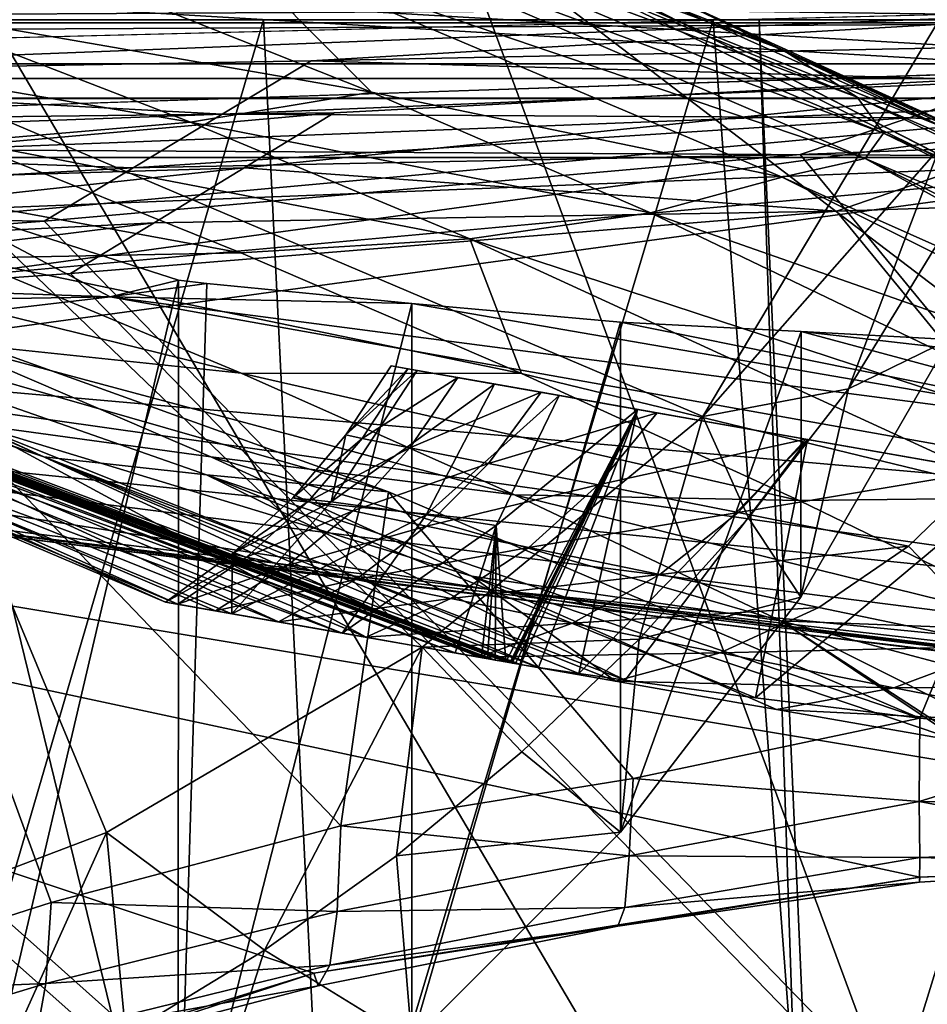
# Model space of a CAD drawing. Header units: metres. Extents: x -904 to 0, y -908 to 0.
# Tile 92 of 152: x -299 to -259, y -95 to -52. Entities that reach past the tile are written whole.
import ezdxf

# ---------------------------------------------------------------- set-up
doc = ezdxf.new("R2010")
doc.units = ezdxf.units.M

msp = doc.modelspace()

# ---------------------------------------------------------------- linework, layer by layer
at = {"layer": 'None'}
for points in [[(-885.9776, -3.567204, 2063.059814), (-239.308899, -51.564125, 2063.059814), (-25.973949, -3.563107, 2063.059814)], [(-843.492188, -35.081711, 2063.059814), (-239.308899, -51.564125, 2063.059814), (-885.9776, -3.567204, 2063.059814)], [(-25.973949, -3.563107, 163.059692), (-239.308899, -51.564125, 163.059692), (-885.977478, -3.567204, 163.059692)], [(-239.308899, -51.564125, 163.059692), (-843.492188, -35.081711, 163.059692), (-885.977478, -3.567204, 163.059692)], [(-843.492188, -35.081711, 2063.059814), (-840.820007, -39.149845, 2063.059814), (-239.308899, -51.564125, 2063.059814)], [(-239.308899, -51.564125, 163.059692), (-840.820007, -39.149845, 163.059692), (-843.492188, -35.081711, 163.059692)], [(-309.111755, -207.702347, 657.334961), (-273.966705, -181.177963, 658.029663), (-309.403992, -35.91481, 661.833374)], [(-309.403992, -35.91481, 661.833374), (-273.966705, -181.177963, 658.029663), (-240.875107, -152.150711, 658.789795)], [(-279.686188, -47.13221, 661.539673), (-309.403992, -35.91481, 661.833374), (-240.875107, -152.150711, 658.789795)], [(-840.820007, -39.149845, 2063.059814), (-839.977417, -43.566975, 2063.059814), (-239.308899, -51.564125, 2063.059814)], [(-839.977417, -43.566975, 163.059692), (-840.820007, -39.149845, 163.059692), (-239.308899, -51.564125, 163.059692)], [(-239.308899, -51.564125, 2063.059814), (-839.977417, -43.566975, 2063.059814), (-839.977356, -51.567074, 2063.059814)], [(-839.977356, -51.567074, 163.059692), (-839.977417, -43.566975, 163.059692), (-239.308899, -51.564125, 163.059692)], [(-288.81134, -43.333241, 661.567444), (-279.686188, -47.13221, 661.539673), (-269.561737, -51.711464, 661.566956)], [(-288.81134, -43.333241, 661.567444), (-269.561737, -51.711464, 661.566956), (-278.609283, -47.093815, 705.997437)], [(-285.598846, -45.267895, 841.119934), (-288.162048, -43.714966, 795.85553), (-265.133575, -52.875401, 795.994263)], [(-265.133575, -52.875401, 795.994263), (-288.162048, -43.714966, 795.85553), (-270.733765, -50.244064, 750.846558)], [(-285.598846, -45.267895, 841.119934), (-261.811066, -54.986488, 841.331909), (-284.975342, -46.363251, 886.472229)], [(-261.811066, -54.986488, 841.331909), (-285.598846, -45.267895, 841.119934), (-265.133575, -52.875401, 795.994263)], [(-286.301025, -47.075798, 931.812744), (-284.975342, -46.363251, 886.472229), (-260.638489, -56.582916, 886.756042)], [(-284.975342, -46.363251, 886.472229), (-261.811066, -54.986488, 841.331909), (-260.638489, -56.582916, 886.756042)], [(-290.093506, -47.983444, 977.005981), (-286.301025, -47.075798, 931.812744), (-261.458008, -57.706783, 932.164246)], [(-261.458008, -57.706783, 932.164246), (-286.301025, -47.075798, 931.812744), (-260.638489, -56.582916, 886.756042)], [(-269.561737, -51.711464, 661.566956), (-258.0224, -56.306564, 706.032776), (-278.609283, -47.093815, 705.997437)], [(-278.609283, -47.093815, 705.997437), (-258.0224, -56.306564, 706.032776), (-270.733765, -50.244064, 750.846558)], [(-240.875107, -152.150711, 658.789795), (-242.678009, -75.317757, 660.801697), (-279.686188, -47.13221, 661.539673)], [(-242.678009, -75.317757, 660.801697), (-251.280319, -61.069084, 661.174744), (-279.686188, -47.13221, 661.539673)], [(-279.686188, -47.13221, 661.539673), (-251.280319, -61.069084, 661.174744), (-269.561737, -51.711464, 661.566956)], [(-290.093506, -47.983444, 977.005981), (-283.32785, -54.765881, 1022.18335), (-296.14743, -49.661369, 1021.960205)], [(-283.32785, -54.765881, 1022.18335), (-290.093506, -47.983444, 977.005981), (-265.13623, -58.537857, 977.415955)], [(-265.13623, -58.537857, 977.415955), (-290.093506, -47.983444, 977.005981), (-261.458008, -57.706783, 932.164246)], [(-296.14743, -49.661369, 1021.960205), (-283.32785, -54.765881, 1022.18335), (-304.162659, -51.155312, 1066.614136)], [(-258.0224, -56.306564, 706.032776), (-248.986176, -60.178795, 750.940918), (-270.733765, -50.244064, 750.846558)], [(-270.733765, -50.244064, 750.846558), (-248.986176, -60.178795, 750.940918), (-265.133575, -52.875401, 795.994263)], [(-304.162659, -51.155312, 1066.614136), (-291.35141, -56.10714, 1066.840454), (-314.066101, -52.227184, 1110.899048)], [(-283.32785, -54.765881, 1022.18335), (-291.35141, -56.10714, 1066.840454), (-304.162659, -51.155312, 1066.614136)], [(-239.308899, -51.564125, 163.059692), (-446.597717, -51.562679, 178.448685), (-839.977356, -51.567074, 163.059692)], [(-839.977356, -51.567074, 2063.059814), (-467.355255, -51.565228, 2039.645508), (-239.308899, -51.564125, 2063.059814)], [(-467.355255, -51.565228, 2039.645508), (-414.75824, -51.564968, 2038.379517), (-239.308899, -51.564125, 2063.059814)], [(-422.847595, -51.565025, 179.349472), (-446.597717, -51.562679, 178.448685), (-239.308899, -51.564125, 163.059692)], [(-399.234528, -51.564911, 182.051285), (-422.847595, -51.565025, 179.349472), (-239.308899, -51.564125, 163.059692)], [(-239.308899, -51.564125, 2063.059814), (-414.75824, -51.564968, 2038.379517), (-362.278748, -51.564709, 2034.584595)], [(-375.897583, -51.564796, 186.552155), (-399.234528, -51.564911, 182.051285), (-239.308899, -51.564125, 163.059692)], [(-239.308899, -51.564125, 163.059692), (-352.977783, -51.564682, 192.840973), (-375.897583, -51.564796, 186.552155)], [(-362.278748, -51.564709, 2034.584595), (-310.038391, -51.564449, 2028.267822), (-239.308899, -51.564125, 2063.059814)], [(-330.615753, -51.564575, 200.891068), (-352.977783, -51.564682, 192.840973), (-239.308899, -51.564125, 163.059692)], [(-308.948242, -51.564468, 210.65741), (-330.615753, -51.564575, 200.891068), (-239.308899, -51.564125, 163.059692)], [(-310.040985, -93.242393, 2020.919434), (-295.07312, -87.566368, 2019.630005), (-310.038391, -51.564449, 2028.267822)], [(-310.038391, -51.564449, 2028.267822), (-258.175079, -51.56419, 2019.448486), (-239.308899, -51.564125, 2063.059814)], [(-258.175079, -51.56419, 2019.448486), (-310.038391, -51.564449, 2028.267822), (-268.646027, -69.136406, 2018.336426)], [(-268.646027, -69.136406, 2018.336426), (-310.038391, -51.564449, 2028.267822), (-281.074432, -79.361526, 2018.749756)], [(-310.038391, -51.564449, 2028.267822), (-295.07312, -87.566368, 2019.630005), (-281.074432, -79.361526, 2018.749756)], [(-239.308899, -51.564125, 163.059692), (-288.105225, -51.564365, 222.078217), (-308.948242, -51.564468, 210.65741)], [(-308.948242, -51.564468, 210.65741), (-288.105225, -51.564365, 222.078217), (-307.235657, -116.905838, 218.568741)], [(-288.105225, -51.564365, 222.078217), (-285.30072, -108.671394, 229.986725), (-307.235657, -116.905838, 218.568741)], [(-245.317902, -51.56432, 228.596802), (-288.105225, -51.564365, 222.078217), (-239.308899, -51.564125, 163.059692)], [(-288.105225, -51.564365, 222.078217), (-268.185822, -51.56427, 235.04538), (-285.30072, -108.671394, 229.986725)], [(-266.150391, -51.564274, 234.471405), (-268.185822, -51.56427, 235.04538), (-288.105225, -51.564365, 222.078217)], [(-245.317902, -51.56432, 228.596802), (-266.150391, -51.564274, 234.471405), (-288.105225, -51.564365, 222.078217)], [(-268.185822, -51.56427, 235.04538), (-264.548676, -99.550575, 242.856384), (-285.30072, -108.671394, 229.986725)], [(-269.561737, -51.711464, 661.566956), (-251.280319, -61.069084, 661.174744), (-251.154343, -61.122116, 661.569153)], [(-269.561737, -51.711464, 661.566956), (-251.154343, -61.122116, 661.569153), (-258.0224, -56.306564, 706.032776)], [(-258.175079, -57.264988, 2018.443237), (-258.175079, -51.56419, 2019.448486), (-268.646027, -69.136406, 2018.336426)], [(-268.185822, -51.56427, 235.04538), (-266.150391, -51.564274, 234.471405), (-264.548676, -99.550575, 242.856384)], [(-266.150391, -51.564274, 234.471405), (-263.57016, -110.645126, 244.626434), (-264.548676, -99.550575, 242.856384)], [(-266.150391, -51.564274, 234.471405), (-245.317902, -51.56432, 228.596802), (-263.57016, -110.645126, 244.626434)], [(-245.317902, -51.56432, 228.596802), (-242.650131, -103.940552, 237.516327), (-263.57016, -110.645126, 244.626434)], [(-291.35141, -56.10714, 1066.840454), (-301.379883, -56.958351, 1111.106812), (-314.066101, -52.227184, 1110.899048)], [(-248.986176, -60.178795, 750.940918), (-242.390198, -63.443642, 796.162354), (-265.133575, -52.875401, 795.994263)], [(-265.133575, -52.875401, 795.994263), (-242.390198, -63.443642, 796.162354), (-261.811066, -54.986488, 841.331909)], [(-291.35141, -56.10714, 1066.840454), (-283.32785, -54.765881, 1022.18335), (-270.957214, -60.12051, 1022.408875)], [(-270.957214, -60.12051, 1022.408875), (-283.32785, -54.765881, 1022.18335), (-265.13623, -58.537857, 977.415955)], [(-261.811066, -54.986488, 841.331909), (-238.295258, -66.105843, 841.579407), (-260.638489, -56.582916, 886.756042)], [(-242.390198, -63.443642, 796.162354), (-238.295258, -66.105843, 841.579407), (-261.811066, -54.986488, 841.331909)], [(-301.379883, -56.958351, 1111.106812), (-291.35141, -56.10714, 1066.840454), (-278.965302, -61.269295, 1067.071167)], [(-278.965302, -61.269295, 1067.071167), (-291.35141, -56.10714, 1066.840454), (-270.957214, -60.12051, 1022.408875)], [(-261.458008, -57.706783, 932.164246), (-260.638489, -56.582916, 886.756042), (-236.636642, -68.198532, 887.077698)], [(-260.638489, -56.582916, 886.756042), (-238.295258, -66.105843, 841.579407), (-236.636642, -68.198532, 887.077698)], [(-313.394806, -57.436325, 1154.905273), (-301.379883, -56.958351, 1111.106812), (-289.109497, -61.886642, 1111.31958)], [(-289.109497, -61.886642, 1111.31958), (-301.379883, -56.958351, 1111.106812), (-278.965302, -61.269295, 1067.071167)], [(-301.328644, -62.123955, 1155.093872), (-313.394806, -57.436325, 1154.905273), (-289.109497, -61.886642, 1111.31958)], [(-268.646027, -69.136406, 2018.336426), (-262.19043, -67.914253, 1989.019531), (-258.175079, -57.264988, 2018.443237)], [(-262.19043, -67.914253, 1989.019531), (-258.175049, -61.357101, 1992.431152), (-258.175079, -57.264988, 2018.443237)], [(-261.458008, -57.706783, 932.164246), (-238.402557, -70.440567, 955.232056), (-265.13623, -58.537857, 977.415955)], [(-236.636642, -68.198532, 887.077698), (-236.880447, -69.975159, 932.550049), (-261.458008, -57.706783, 932.164246)], [(-236.880447, -69.975159, 932.550049), (-238.402557, -70.440567, 955.232056), (-261.458008, -57.706783, 932.164246)], [(-265.13623, -58.537857, 977.415955), (-240.725616, -70.70665, 977.855347), (-270.957214, -60.12051, 1022.408875)], [(-238.402557, -70.440567, 955.232056), (-240.725616, -70.70665, 977.855347), (-265.13623, -58.537857, 977.415955)], [(-314.997101, -63.143299, 1904.459473), (-294.903961, -63.831024, 1934.670166), (-303.165863, -59.486263, 1941.720703)], [(-303.167694, -111.231911, 1971.581177), (-303.165863, -59.486263, 1941.720703), (-291.875885, -63.093544, 1944.601685)], [(-294.903961, -63.831024, 1934.670166), (-291.875885, -63.093544, 1944.601685), (-303.165863, -59.486263, 1941.720703)], [(-270.957214, -60.12051, 1022.408875), (-246.042374, -72.074631, 1022.901794), (-278.965302, -61.269295, 1067.071167)], [(-240.725616, -70.70665, 977.855347), (-246.042374, -72.074631, 1022.901794), (-270.957214, -60.12051, 1022.408875)], [(-289.096954, -67.219376, 1155.29834), (-314.279907, -61.026852, 1198.654907), (-301.328644, -62.123955, 1155.093872)], [(-302.302032, -65.828735, 1198.825073), (-314.279907, -61.026852, 1198.654907), (-289.096954, -67.219376, 1155.29834)], [(-289.109497, -61.886642, 1111.31958), (-278.965302, -61.269295, 1067.071167), (-276.676941, -67.230072, 1111.547852)], [(-246.042374, -72.074631, 1022.901794), (-253.992859, -72.740875, 1067.578003), (-278.965302, -61.269295, 1067.071167)], [(-278.965302, -61.269295, 1067.071167), (-253.992859, -72.740875, 1067.578003), (-276.676941, -67.230072, 1111.547852)], [(-262.19043, -67.914253, 1989.019531), (-257.710999, -65.730553, 1958.443726), (-258.175049, -61.357101, 1992.431152)], [(-279.613556, -79.611671, 1453.255737), (-327.103333, -61.741516, 1453.042969), (-308.970703, -68.906174, 1432.525879)], [(-327.103333, -61.741516, 1453.042969), (-279.613556, -79.611671, 1453.255737), (-326.098358, -61.910381, 1457.689941)], [(-279.613556, -79.611671, 1453.255737), (-278.454956, -79.816582, 1457.808838), (-326.098358, -61.910381, 1457.689941)], [(-326.098358, -61.910381, 1457.689941), (-278.454956, -79.816582, 1457.808838), (-325.871552, -61.948742, 1458.824463)], [(-301.328644, -62.123955, 1155.093872), (-289.109497, -61.886642, 1111.31958), (-276.676941, -67.230072, 1111.547852)], [(-278.454956, -79.816582, 1457.808838), (-278.193115, -79.863106, 1458.841797), (-325.871552, -61.948742, 1458.824463)], [(-325.871552, -61.948742, 1458.824463), (-278.193115, -79.863106, 1458.841797), (-325.566101, -62.000378, 1460.169678)], [(-278.193115, -79.863106, 1458.841797), (-277.842743, -79.925362, 1460.233032), (-325.566101, -62.000378, 1460.169678)], [(-325.566101, -62.000378, 1460.169678), (-277.842743, -79.925362, 1460.233032), (-277.379822, -80.007401, 1462.103638)], [(-325.566101, -62.000378, 1460.169678), (-277.379822, -80.007401, 1462.103638), (-325.001068, -62.092407, 1462.732422)], [(-277.379822, -80.007401, 1462.103638), (-277.195129, -80.039864, 1462.866333), (-325.001068, -62.092407, 1462.732422)], [(-325.001068, -62.092407, 1462.732422), (-277.195129, -80.039864, 1462.866333), (-324.936737, -62.102444, 1463.037109)], [(-277.195129, -80.039864, 1462.866333), (-277.129517, -80.051331, 1463.13855), (-324.936737, -62.102444, 1463.037109)], [(-324.936737, -62.102444, 1463.037109), (-277.129517, -80.051331, 1463.13855), (-277.08905, -80.05838, 1463.306274)], [(-277.08905, -80.05838, 1463.306274), (-324.87323, -62.112141, 1463.336426), (-324.936737, -62.102444, 1463.037109)], [(-324.703735, -62.135399, 1463.955322), (-324.87323, -62.112141, 1463.336426), (-277.08905, -80.05838, 1463.306274)], [(-324.354248, -62.181946, 1465.194824), (-324.703735, -62.135399, 1463.955322), (-276.951202, -80.08226, 1463.875977)], [(-276.951202, -80.08226, 1463.875977), (-324.703735, -62.135399, 1463.955322), (-277.08905, -80.05838, 1463.306274)], [(-323.640076, -62.272915, 1467.668457), (-324.354248, -62.181946, 1465.194824), (-276.716736, -80.122314, 1464.829102)], [(-276.716736, -80.122314, 1464.829102), (-324.354248, -62.181946, 1465.194824), (-276.951202, -80.08226, 1463.875977)], [(-297.838715, -70.930183, 1472.653687), (-323.640076, -62.272915, 1467.668457), (-275.919647, -80.252434, 1467.750122)], [(-275.919647, -80.252434, 1467.750122), (-323.640076, -62.272915, 1467.668457), (-276.716736, -80.122314, 1464.829102)], [(-323.640076, -62.272915, 1467.668457), (-297.838715, -70.930183, 1472.653687), (-322.152039, -62.447758, 1472.599121)], [(-276.676941, -67.230072, 1111.547852), (-289.096954, -67.219376, 1155.29834), (-301.328644, -62.123955, 1155.093872)], [(-297.838715, -70.930183, 1472.653687), (-315.413574, -63.06002, 1492.076172), (-322.152039, -62.447758, 1472.599121)], [(-297.838715, -70.930183, 1472.653687), (-290.636841, -71.728119, 1492.126221), (-315.413574, -63.06002, 1492.076172)], [(-290.636841, -71.728119, 1492.126221), (-282.573425, -72.478622, 1510.077271), (-315.413574, -63.06002, 1492.076172)], [(-315.413574, -63.06002, 1492.076172), (-282.573425, -72.478622, 1510.077271), (-307.436035, -63.55872, 1511.062378)], [(-312.3638, -64.131371, 1904.457886), (-294.903961, -63.831024, 1934.670166), (-314.997101, -63.143299, 1904.459473)], [(-291.887726, -104.718575, 1968.632446), (-303.167694, -111.231911, 1971.581177), (-291.875885, -63.093544, 1944.601685)], [(-294.903961, -63.831024, 1934.670166), (-290.615204, -63.251045, 1944.844727), (-291.875885, -63.093544, 1944.601685)], [(-291.887726, -104.718575, 1968.632446), (-291.875885, -63.093544, 1944.601685), (-290.615204, -63.251045, 1944.844727)], [(-310.35675, -94.767845, 1529.938843), (-307.436035, -63.55872, 1511.062378), (-297.519531, -90.671127, 1525.072754)], [(-307.436035, -63.55872, 1511.062378), (-284.691223, -87.267532, 1519.76355), (-297.519531, -90.671127, 1525.072754)], [(-307.436035, -63.55872, 1511.062378), (-282.573425, -72.478622, 1510.077271), (-284.691223, -87.267532, 1519.76355)], [(-281.540894, -64.128891, 1946.890625), (-290.615204, -63.251045, 1944.844727), (-294.903961, -63.831024, 1934.670166)], [(-281.540894, -64.128891, 1946.890625), (-291.887726, -104.718575, 1968.632446), (-290.615204, -63.251045, 1944.844727)], [(-317.342804, -66.480629, 1875.346436), (-243.821503, -72.942696, 1905.212524), (-294.903961, -63.831024, 1934.670166)], [(-317.342804, -66.480629, 1875.346436), (-294.903961, -63.831024, 1934.670166), (-312.3638, -64.131371, 1904.457886)], [(-243.821503, -72.942696, 1905.212524), (-246.373795, -70.190086, 1930.997925), (-294.903961, -63.831024, 1934.670166)], [(-294.903961, -63.831024, 1934.670166), (-246.373795, -70.190086, 1930.997925), (-281.540894, -64.128891, 1946.890625)], [(-281.539154, -96.784805, 1965.748413), (-291.887726, -104.718575, 1968.632446), (-281.540894, -64.128891, 1946.890625)], [(-272.292847, -64.965027, 1950.011841), (-281.539154, -96.784805, 1965.748413), (-281.540894, -64.128891, 1946.890625)], [(-246.373795, -70.190086, 1930.997925), (-272.292847, -64.965027, 1950.011841), (-281.540894, -64.128891, 1946.890625)], [(-272.2883, -87.546196, 1963.023438), (-281.539154, -96.784805, 1965.748413), (-272.292847, -64.965027, 1950.011841)], [(-264.285583, -65.369728, 1953.678833), (-272.2883, -87.546196, 1963.023438), (-272.292847, -64.965027, 1950.011841)], [(-272.292847, -64.965027, 1950.011841), (-246.373795, -70.190086, 1930.997925), (-264.285583, -65.369728, 1953.678833)], [(-264.297852, -77.143852, 1960.556885), (-272.2883, -87.546196, 1963.023438), (-264.285583, -65.369728, 1953.678833)], [(-257.710999, -65.730553, 1958.443726), (-264.297852, -77.143852, 1960.556885), (-264.285583, -65.369728, 1953.678833)], [(-246.373795, -70.190086, 1930.997925), (-247.758621, -67.269051, 1956.851563), (-264.285583, -65.369728, 1953.678833)], [(-264.285583, -65.369728, 1953.678833), (-247.758621, -67.269051, 1956.851563), (-257.710999, -65.730553, 1958.443726)], [(-311.951202, -102.333786, 1605.762329), (-285.877808, -93.790787, 1605.964355), (-369.758789, -65.81794, 1606.712402)], [(-369.758789, -65.81794, 1606.712402), (-285.877808, -93.790787, 1605.964355), (-259.035767, -89.53669, 1606.136597)], [(-259.035767, -89.53669, 1606.136597), (-232.967972, -88.549675, 1606.117188), (-369.758789, -65.81794, 1606.712402)], [(-232.967972, -88.549675, 1606.117188), (-157.766281, -91.522858, 1606.039307), (-369.758789, -65.81794, 1606.712402)], [(-264.370239, -78.757698, 1612.998047), (-369.758789, -65.81794, 1606.712402), (-157.766281, -91.522858, 1606.039307)], [(-264.370239, -78.757698, 1612.998047), (-369.372711, -65.865341, 1613.282715), (-369.758789, -65.81794, 1606.712402)], [(-290.440979, -70.920746, 1199.008179), (-300.999603, -69.482788, 1243.047241), (-302.302032, -65.828735, 1198.825073)], [(-289.096954, -67.219376, 1155.29834), (-276.987244, -72.606888, 1155.514526), (-302.302032, -65.828735, 1198.825073)], [(-276.987244, -72.606888, 1155.514526), (-290.440979, -70.920746, 1199.008179), (-302.302032, -65.828735, 1198.825073)], [(-264.297852, -77.143852, 1960.556885), (-257.710999, -65.730553, 1958.443726), (-262.19043, -67.914253, 1989.019531)], [(-362.295715, -66.734222, 1685.181274), (-369.372711, -65.865341, 1613.282715), (-264.370239, -78.757698, 1612.998047)], [(-335.659729, -67.869011, 1815.896851), (-235.309311, -78.121002, 1854.074829), (-317.342804, -66.480629, 1875.346436)], [(-235.309311, -78.121002, 1854.074829), (-243.821503, -72.942696, 1905.212524), (-317.342804, -66.480629, 1875.346436)], [(-350.047302, -67.96817, 1756.375854), (-362.295715, -66.734222, 1685.181274), (-271.176086, -77.936203, 1684.443604)], [(-271.176086, -77.936203, 1684.443604), (-362.295715, -66.734222, 1685.181274), (-264.370239, -78.757698, 1612.998047)], [(-284.4599, -69.950668, 1377.948853), (-281.307953, -67.098602, 1404.175415), (-285.106598, -72.920265, 1404.7771)], [(-285.106598, -72.920265, 1404.7771), (-281.307953, -67.098602, 1404.175415), (-277.87204, -67.70443, 1430.195068)], [(-281.718506, -67.025513, 1350.758179), (-282.458099, -66.895103, 1377.948853), (-284.4599, -69.950668, 1377.948853)], [(-284.4599, -69.950668, 1377.948853), (-282.458099, -66.895103, 1377.948853), (-281.307953, -67.098602, 1404.175415)], [(-281.718506, -67.025513, 1350.758179), (-284.4599, -69.950668, 1377.948853), (-283.734528, -70.106842, 1350.834229)], [(-279.501007, -67.416458, 1323.647217), (-281.718506, -67.025513, 1350.758179), (-283.734528, -70.106842, 1350.834229)], [(-281.307953, -67.098602, 1404.175415), (-282.458099, -66.895103, 1377.948853), (-277.87204, -67.70443, 1430.195068)], [(-282.458099, -66.895103, 1377.948853), (-281.718506, -67.025513, 1350.758179), (-277.87204, -67.70443, 1430.195068)], [(-277.87204, -67.70443, 1430.195068), (-281.718506, -67.025513, 1350.758179), (-279.501007, -67.416458, 1323.647217)], [(-276.676941, -67.230072, 1111.547852), (-264.372223, -72.862114, 1111.787231), (-289.096954, -67.219376, 1155.29834)], [(-264.372223, -72.862114, 1111.787231), (-276.987244, -72.606888, 1155.514526), (-289.096954, -67.219376, 1155.29834)], [(-279.501007, -67.416458, 1323.647217), (-283.734528, -70.106842, 1350.834229), (-281.624176, -70.527985, 1323.792847)], [(-275.81311, -68.06662, 1296.70105), (-279.501007, -67.416458, 1323.647217), (-281.624176, -70.527985, 1323.792847)], [(-275.81311, -68.06662, 1296.70105), (-277.87204, -67.70443, 1430.195068), (-279.501007, -67.416458, 1323.647217)], [(-253.992859, -72.740875, 1067.578003), (-264.372223, -72.862114, 1111.787231), (-276.676941, -67.230072, 1111.547852)], [(-350.047302, -67.96817, 1756.375854), (-277.97934, -76.816643, 1756.375854), (-335.659729, -67.869011, 1815.896851)], [(-277.97934, -76.816643, 1756.375854), (-350.047302, -67.96817, 1756.375854), (-271.176086, -77.936203, 1684.443604)], [(-277.97934, -76.816643, 1756.375854), (-222.447708, -82.294296, 1803.761963), (-335.659729, -67.869011, 1815.896851)], [(-335.659729, -67.869011, 1815.896851), (-222.447708, -82.294296, 1803.761963), (-235.309311, -78.121002, 1854.074829)], [(-314.994446, -67.793198, 1377.947998), (-292.456421, -77.358704, 1377.948853), (-312.253571, -68.463219, 1408.188843)], [(-292.456421, -77.358704, 1377.948853), (-314.994446, -67.793198, 1377.947998), (-291.900421, -77.454849, 1351.047485)], [(-314.994446, -67.793198, 1377.947998), (-313.241943, -67.935112, 1332.707031), (-291.900421, -77.454849, 1351.047485)], [(-308.607056, -68.486267, 1287.677124), (-287.452057, -78.234749, 1297.427124), (-313.241943, -67.935112, 1332.707031)], [(-287.452057, -78.234749, 1297.427124), (-290.231262, -77.747086, 1324.190308), (-313.241943, -67.935112, 1332.707031)], [(-313.241943, -67.935112, 1332.707031), (-290.231262, -77.747086, 1324.190308), (-291.900421, -77.454849, 1351.047485)], [(-285.106598, -72.920265, 1404.7771), (-277.87204, -67.70443, 1430.195068), (-280.903381, -73.48822, 1431.279175)], [(-277.87204, -67.70443, 1430.195068), (-275.007202, -68.209572, 1444.387695), (-280.903381, -73.48822, 1431.279175)], [(-275.007202, -68.209572, 1444.387695), (-277.87204, -67.70443, 1430.195068), (-275.81311, -68.06662, 1296.70105)], [(-266.628448, -73.626244, 1989.660522), (-262.19043, -67.914253, 1989.019531), (-268.646027, -69.136406, 2018.336426)], [(-266.628448, -73.626244, 1989.660522), (-264.297852, -77.143852, 1960.556885), (-262.19043, -67.914253, 1989.019531)], [(-308.970703, -68.906174, 1432.525879), (-312.253571, -68.463219, 1408.188843), (-284.62207, -78.732933, 1432.524048)], [(-312.253571, -68.463219, 1408.188843), (-289.510773, -77.878616, 1408.090942), (-284.62207, -78.732933, 1432.524048)], [(-292.456421, -77.358704, 1377.948853), (-289.510773, -77.878616, 1408.090942), (-312.253571, -68.463219, 1408.188843)], [(-275.81311, -68.06662, 1296.70105), (-281.624176, -70.527985, 1323.792847), (-278.135681, -71.215843, 1296.899902)], [(-280.903381, -73.48822, 1431.279175), (-275.007202, -68.209572, 1444.387695), (-277.794922, -73.96254, 1445.765991)], [(-270.667419, -68.973785, 1270.003906), (-275.81311, -68.06662, 1296.70105), (-278.135681, -71.215843, 1296.899902)], [(-275.007202, -68.209572, 1444.387695), (-271.53241, -68.824799, 1458.44104), (-277.794922, -73.96254, 1445.765991)], [(-270.667419, -68.973785, 1270.003906), (-275.007202, -68.209572, 1444.387695), (-275.81311, -68.06662, 1296.70105)], [(-271.53241, -68.824799, 1458.44104), (-275.007202, -68.209572, 1444.387695), (-270.667419, -68.973785, 1270.003906)], [(-300.999603, -69.482788, 1243.047241), (-283.568237, -78.916702, 1270.807373), (-308.607056, -68.486267, 1287.677124)], [(-283.568237, -78.916702, 1270.807373), (-287.452057, -78.234749, 1297.427124), (-308.607056, -68.486267, 1287.677124)], [(-271.53241, -68.824799, 1458.44104), (-277.379822, -80.007401, 1462.103638), (-277.794922, -73.96254, 1445.765991)], [(-277.195129, -80.039864, 1462.866333), (-277.379822, -80.007401, 1462.103638), (-271.53241, -68.824799, 1458.44104)], [(-277.129517, -80.051331, 1463.13855), (-277.195129, -80.039864, 1462.866333), (-271.53241, -68.824799, 1458.44104)], [(-271.53241, -68.824799, 1458.44104), (-277.08905, -80.05838, 1463.306274), (-277.129517, -80.051331, 1463.13855)], [(-276.951202, -80.08226, 1463.875977), (-277.08905, -80.05838, 1463.306274), (-271.53241, -68.824799, 1458.44104)], [(-276.716736, -80.122314, 1464.829102), (-276.951202, -80.08226, 1463.875977), (-271.53241, -68.824799, 1458.44104)], [(-271.53241, -68.824799, 1458.44104), (-275.919647, -80.252434, 1467.750122), (-276.716736, -80.122314, 1464.829102)], [(-274.136688, -80.520805, 1472.778076), (-275.919647, -80.252434, 1467.750122), (-271.53241, -68.824799, 1458.44104)], [(-264.005981, -70.151917, 1481.808716), (-274.136688, -80.520805, 1472.778076), (-271.53241, -68.824799, 1458.44104)], [(-264.005981, -70.151917, 1481.808716), (-271.53241, -68.824799, 1458.44104), (-264.08075, -70.134972, 1243.63501)], [(-264.08075, -70.134972, 1243.63501), (-271.53241, -68.824799, 1458.44104), (-270.667419, -68.973785, 1270.003906)], [(-284.62207, -78.732933, 1432.524048), (-279.613556, -79.611671, 1453.255737), (-308.970703, -68.906174, 1432.525879)], [(-268.646027, -69.136406, 2018.336426), (-281.074432, -79.361526, 2018.749756), (-271.464142, -78.994347, 1990.407593)], [(-270.667419, -68.973785, 1270.003906), (-278.135681, -71.215843, 1296.899902), (-273.280426, -72.171303, 1270.230103)], [(-264.08075, -70.134972, 1243.63501), (-270.667419, -68.973785, 1270.003906), (-273.280426, -72.171303, 1270.230103)], [(-271.464142, -78.994347, 1990.407593), (-266.628448, -73.626244, 1989.660522), (-268.646027, -69.136406, 2018.336426)], [(-278.884491, -76.210159, 1199.201172), (-300.999603, -69.482788, 1243.047241), (-290.440979, -70.920746, 1199.008179)], [(-278.884491, -76.210159, 1199.201172), (-272.51828, -80.857368, 1218.181641), (-300.999603, -69.482788, 1243.047241)], [(-272.51828, -80.857368, 1218.181641), (-278.587128, -79.791527, 1244.376465), (-300.999603, -69.482788, 1243.047241)], [(-300.999603, -69.482788, 1243.047241), (-278.587128, -79.791527, 1244.376465), (-283.568237, -78.916702, 1270.807373)], [(-283.734528, -70.106842, 1350.834229), (-284.4599, -69.950668, 1377.948853), (-286.816772, -72.738808, 1377.948853)], [(-286.816772, -72.738808, 1377.948853), (-284.4599, -69.950668, 1377.948853), (-285.106598, -72.920265, 1404.7771)], [(-283.734528, -70.106842, 1350.834229), (-286.816772, -72.738808, 1377.948853), (-286.131104, -72.902252, 1350.908691)], [(-281.624176, -70.527985, 1323.792847), (-283.734528, -70.106842, 1350.834229), (-286.131104, -72.902252, 1350.908691)], [(-264.005981, -70.151917, 1481.808716), (-272.083344, -80.81517, 1477.817871), (-274.136688, -80.520805, 1472.778076)], [(-264.08075, -70.134972, 1243.63501), (-273.280426, -72.171303, 1270.230103), (-267.073395, -73.394539, 1243.852783)], [(-266.308075, -81.601509, 1492.160522), (-272.083344, -80.81517, 1477.817871), (-264.005981, -70.151917, 1481.808716)], [(-256.075043, -71.546318, 1217.675049), (-264.08075, -70.134972, 1243.63501), (-267.073395, -73.394539, 1243.852783)], [(-254.601868, -71.810112, 1504.465698), (-266.308075, -81.601509, 1492.160522), (-264.005981, -70.151917, 1481.808716)], [(-256.075043, -71.546318, 1217.675049), (-264.005981, -70.151917, 1481.808716), (-264.08075, -70.134972, 1243.63501)], [(-254.601868, -71.810112, 1504.465698), (-264.005981, -70.151917, 1481.808716), (-256.075043, -71.546318, 1217.675049)], [(-281.624176, -70.527985, 1323.792847), (-286.131104, -72.902252, 1350.908691), (-284.153534, -73.32122, 1323.933594)], [(-278.135681, -71.215843, 1296.899902), (-281.624176, -70.527985, 1323.792847), (-284.153534, -73.32122, 1323.933594)], [(-274.136688, -80.520805, 1472.778076), (-297.838715, -70.930183, 1472.653687), (-275.919647, -80.252434, 1467.750122)], [(-274.136688, -80.520805, 1472.778076), (-272.083344, -80.81517, 1477.817871), (-297.838715, -70.930183, 1472.653687)], [(-272.083344, -80.81517, 1477.817871), (-290.636841, -71.728119, 1492.126221), (-297.838715, -70.930183, 1472.653687)], [(-265.191498, -78.186951, 1155.73877), (-278.884491, -76.210159, 1199.201172), (-290.440979, -70.920746, 1199.008179)], [(-265.191498, -78.186951, 1155.73877), (-290.440979, -70.920746, 1199.008179), (-276.987244, -72.606888, 1155.514526)], [(-278.135681, -71.215843, 1296.899902), (-284.153534, -73.32122, 1323.933594), (-280.89035, -73.998528, 1297.089844)], [(-273.280426, -72.171303, 1270.230103), (-278.135681, -71.215843, 1296.899902), (-280.89035, -73.998528, 1297.089844)], [(-272.083344, -80.81517, 1477.817871), (-266.308075, -81.601509, 1492.160522), (-290.636841, -71.728119, 1492.126221)], [(-266.308075, -81.601509, 1492.160522), (-259.035736, -82.50161, 1507.728271), (-290.636841, -71.728119, 1492.126221)], [(-290.636841, -71.728119, 1492.126221), (-259.035736, -82.50161, 1507.728271), (-282.573425, -72.478622, 1510.077271)], [(-256.075043, -71.546318, 1217.675049), (-267.073395, -73.394539, 1243.852783), (-259.533752, -74.884743, 1217.838501)], [(-259.035736, -82.50161, 1507.728271), (-266.308075, -81.601509, 1492.160522), (-254.601868, -71.810112, 1504.465698)], [(-255.246216, -79.316849, 1192.276123), (-256.075043, -71.546318, 1217.675049), (-259.533752, -74.884743, 1217.838501)], [(-249.890961, -83.357292, 1524.549927), (-259.035736, -82.50161, 1507.728271), (-254.601868, -71.810112, 1504.465698)], [(-273.280426, -72.171303, 1270.230103), (-280.89035, -73.998528, 1297.089844), (-276.351837, -74.936241, 1270.442627)], [(-267.073395, -73.394539, 1243.852783), (-273.280426, -72.171303, 1270.230103), (-276.351837, -74.936241, 1270.442627)], [(-286.131104, -72.902252, 1350.908691), (-286.816772, -72.738808, 1377.948853), (-289.494934, -75.220039, 1377.948853)], [(-285.106598, -72.920265, 1404.7771), (-289.494934, -75.220039, 1377.948853), (-286.816772, -72.738808, 1377.948853)], [(-282.573425, -72.478622, 1510.077271), (-271.729645, -85.164833, 1513.88562), (-284.691223, -87.267532, 1519.76355)], [(-282.573425, -72.478622, 1510.077271), (-259.035736, -82.50161, 1507.728271), (-271.729645, -85.164833, 1513.88562)], [(-252.386261, -78.676216, 1112.033813), (-265.191498, -78.186951, 1155.73877), (-276.987244, -72.606888, 1155.514526)], [(-276.987244, -72.606888, 1155.514526), (-264.372223, -72.862114, 1111.787231), (-252.386261, -78.676216, 1112.033813)], [(-264.372223, -72.862114, 1111.787231), (-253.992859, -72.740875, 1067.578003), (-252.386261, -78.676216, 1112.033813)], [(-280.903381, -73.48822, 1431.279175), (-289.510773, -77.878616, 1408.090942), (-285.106598, -72.920265, 1404.7771)], [(-289.510773, -77.878616, 1408.090942), (-289.494934, -75.220039, 1377.948853), (-285.106598, -72.920265, 1404.7771)], [(-288.868225, -75.365303, 1350.980225), (-286.131104, -72.902252, 1350.908691), (-289.494934, -75.220039, 1377.948853)], [(-284.153534, -73.32122, 1323.933594), (-286.131104, -72.902252, 1350.908691), (-288.868225, -75.365303, 1350.980225)], [(-284.62207, -78.732933, 1432.524048), (-289.510773, -77.878616, 1408.090942), (-280.903381, -73.48822, 1431.279175)], [(-287.040894, -75.742966, 1324.067017), (-284.153534, -73.32122, 1323.933594), (-288.868225, -75.365303, 1350.980225)], [(-280.89035, -73.998528, 1297.089844), (-284.153534, -73.32122, 1323.933594), (-287.040894, -75.742966, 1324.067017)], [(-277.794922, -73.96254, 1445.765991), (-284.62207, -78.732933, 1432.524048), (-280.903381, -73.48822, 1431.279175)], [(-267.073395, -73.394539, 1243.852783), (-276.351837, -74.936241, 1270.442627), (-270.551117, -76.13578, 1244.052124)], [(-264.297852, -77.143852, 1960.556885), (-266.628448, -73.626244, 1989.660522), (-271.464142, -78.994347, 1990.407593)], [(-259.533752, -74.884743, 1217.838501), (-267.073395, -73.394539, 1243.852783), (-270.551117, -76.13578, 1244.052124)], [(-284.018188, -76.354973, 1297.266846), (-280.89035, -73.998528, 1297.089844), (-287.040894, -75.742966, 1324.067017)], [(-277.794922, -73.96254, 1445.765991), (-279.613556, -79.611671, 1453.255737), (-284.62207, -78.732933, 1432.524048)], [(-276.351837, -74.936241, 1270.442627), (-280.89035, -73.998528, 1297.089844), (-284.018188, -76.354973, 1297.266846)], [(-278.454956, -79.816582, 1457.808838), (-279.613556, -79.611671, 1453.255737), (-277.794922, -73.96254, 1445.765991)], [(-278.193115, -79.863106, 1458.841797), (-278.454956, -79.816582, 1457.808838), (-277.794922, -73.96254, 1445.765991)], [(-277.794922, -73.96254, 1445.765991), (-277.842743, -79.925362, 1460.233032), (-278.193115, -79.863106, 1458.841797)], [(-277.379822, -80.007401, 1462.103638), (-277.842743, -79.925362, 1460.233032), (-277.794922, -73.96254, 1445.765991)], [(-279.808563, -77.202675, 1270.636719), (-276.351837, -74.936241, 1270.442627), (-284.018188, -76.354973, 1297.266846)], [(-270.551117, -76.13578, 1244.052124), (-276.351837, -74.936241, 1270.442627), (-279.808563, -77.202675, 1270.636719)], [(-270.551117, -76.13578, 1244.052124), (-263.50473, -77.597664, 1217.979858), (-259.533752, -74.884743, 1217.838501)], [(-263.50473, -77.597664, 1217.979858), (-255.246216, -79.316849, 1192.276123), (-259.533752, -74.884743, 1217.838501)], [(-288.868225, -75.365303, 1350.980225), (-289.494934, -75.220039, 1377.948853), (-292.456421, -77.358704, 1377.948853)], [(-289.510773, -77.878616, 1408.090942), (-292.456421, -77.358704, 1377.948853), (-289.494934, -75.220039, 1377.948853)], [(-291.900421, -77.454849, 1351.047485), (-288.868225, -75.365303, 1350.980225), (-292.456421, -77.358704, 1377.948853)], [(-287.040894, -75.742966, 1324.067017), (-288.868225, -75.365303, 1350.980225), (-291.900421, -77.454849, 1351.047485)], [(-290.231262, -77.747086, 1324.190308), (-287.040894, -75.742966, 1324.067017), (-291.900421, -77.454849, 1351.047485)], [(-284.018188, -76.354973, 1297.266846), (-287.040894, -75.742966, 1324.067017), (-290.231262, -77.747086, 1324.190308)], [(-274.422821, -78.28688, 1244.228394), (-270.551117, -76.13578, 1244.052124), (-279.808563, -77.202675, 1270.636719)], [(-257.177399, -83.552734, 1166.714111), (-278.884491, -76.210159, 1199.201172), (-265.191498, -78.186951, 1155.73877)], [(-257.177399, -83.552734, 1166.714111), (-265.374695, -82.111832, 1192.273438), (-278.884491, -76.210159, 1199.201172)], [(-265.374695, -82.111832, 1192.273438), (-272.51828, -80.857368, 1218.181641), (-278.884491, -76.210159, 1199.201172)], [(-263.50473, -77.597664, 1217.979858), (-270.551117, -76.13578, 1244.052124), (-274.422821, -78.28688, 1244.228394)], [(-287.452057, -78.234749, 1297.427124), (-284.018188, -76.354973, 1297.266846), (-290.231262, -77.747086, 1324.190308)], [(-279.808563, -77.202675, 1270.636719), (-284.018188, -76.354973, 1297.266846), (-287.452057, -78.234749, 1297.427124)], [(-205.911392, -85.665115, 1756.375854), (-277.97934, -76.816643, 1756.375854), (-179.941513, -89.123596, 1685.450684)], [(-277.97934, -76.816643, 1756.375854), (-271.176086, -77.936203, 1684.443604), (-179.941513, -89.123596, 1685.450684)], [(-205.911392, -85.665115, 1756.375854), (-214.378693, -84.124207, 1779.055176), (-277.97934, -76.816643, 1756.375854)], [(-214.378693, -84.124207, 1779.055176), (-222.447708, -82.294296, 1803.761963), (-277.97934, -76.816643, 1756.375854)], [(-272.2883, -87.546196, 1963.023438), (-264.297852, -77.143852, 1960.556885), (-271.464142, -78.994347, 1990.407593)], [(-283.568237, -78.916702, 1270.807373), (-279.808563, -77.202675, 1270.636719), (-287.452057, -78.234749, 1297.427124)], [(-274.422821, -78.28688, 1244.228394), (-279.808563, -77.202675, 1270.636719), (-283.568237, -78.916702, 1270.807373)], [(-267.874481, -79.607719, 1218.095459), (-263.50473, -77.597664, 1217.979858), (-274.422821, -78.28688, 1244.228394)], [(-255.246216, -79.316849, 1192.276123), (-263.50473, -77.597664, 1217.979858), (-267.874481, -79.607719, 1218.095459)], [(-179.941513, -89.123596, 1685.450684), (-271.176086, -77.936203, 1684.443604), (-159.366165, -91.649849, 1612.737671)], [(-271.176086, -77.936203, 1684.443604), (-264.370239, -78.757698, 1612.998047), (-159.366165, -91.649849, 1612.737671)], [(-278.587128, -79.791527, 1244.376465), (-274.422821, -78.28688, 1244.228394), (-283.568237, -78.916702, 1270.807373)], [(-267.874481, -79.607719, 1218.095459), (-274.422821, -78.28688, 1244.228394), (-278.587128, -79.791527, 1244.376465)], [(-252.386261, -78.676216, 1112.033813), (-240.531204, -84.750778, 1112.291016), (-265.191498, -78.186951, 1155.73877)], [(-240.531204, -84.750778, 1112.291016), (-253.531082, -84.032692, 1155.973999), (-265.191498, -78.186951, 1155.73877)], [(-265.191498, -78.186951, 1155.73877), (-253.531082, -84.032692, 1155.973999), (-256.813843, -83.637238, 1165.690674)], [(-256.813843, -83.637238, 1165.690674), (-257.177399, -83.552734, 1166.714111), (-265.191498, -78.186951, 1155.73877)], [(-159.366165, -91.649849, 1612.737671), (-264.370239, -78.757698, 1612.998047), (-157.766281, -91.522858, 1606.039307)], [(-295.07312, -87.566368, 2019.630005), (-288.07254, -92.77404, 1993.165161), (-281.074432, -79.361526, 2018.749756)], [(-288.07254, -92.77404, 1993.165161), (-282.215485, -88.591293, 1992.171997), (-281.074432, -79.361526, 2018.749756)], [(-281.074432, -79.361526, 2018.749756), (-282.215485, -88.591293, 1992.171997), (-276.669403, -83.990776, 1991.248779)], [(-281.074432, -79.361526, 2018.749756), (-276.669403, -83.990776, 1991.248779), (-271.464142, -78.994347, 1990.407593)], [(-271.464142, -78.994347, 1990.407593), (-276.669403, -83.990776, 1991.248779), (-272.2883, -87.546196, 1963.023438)], [(-260.186859, -81.161667, 1192.285522), (-255.246216, -79.316849, 1192.276123), (-267.874481, -79.607719, 1218.095459)], [(-246.478867, -81.037399, 1166.713989), (-255.246216, -79.316849, 1192.276123), (-260.186859, -81.161667, 1192.285522)], [(-272.51828, -80.857368, 1218.181641), (-267.874481, -79.607719, 1218.095459), (-278.587128, -79.791527, 1244.376465)], [(-260.186859, -81.161667, 1192.285522), (-267.874481, -79.607719, 1218.095459), (-272.51828, -80.857368, 1218.181641)], [(-265.374695, -82.111832, 1192.273438), (-260.186859, -81.161667, 1192.285522), (-272.51828, -80.857368, 1218.181641)], [(-251.710419, -82.788795, 1166.714111), (-246.478867, -81.037399, 1166.713989), (-260.186859, -81.161667, 1192.285522)], [(-251.710419, -82.788795, 1166.714111), (-260.186859, -81.161667, 1192.285522), (-265.374695, -82.111832, 1192.273438)], [(-257.177399, -83.552734, 1166.714111), (-251.710419, -82.788795, 1166.714111), (-265.374695, -82.111832, 1192.273438)], [(-259.035736, -82.50161, 1507.728271), (-259.054688, -86.188278, 1532.375977), (-271.729645, -85.164833, 1513.88562)], [(-259.035736, -82.50161, 1507.728271), (-249.890961, -83.357292, 1524.549927), (-259.054688, -86.188278, 1532.375977)], [(-249.890961, -83.357292, 1524.549927), (-248.916168, -86.36216, 1544.604858), (-259.054688, -86.188278, 1532.375977)], [(-276.669403, -83.990776, 1991.248779), (-282.215485, -88.591293, 1992.171997), (-272.2883, -87.546196, 1963.023438)], [(-271.729645, -85.164833, 1513.88562), (-271.90567, -88.591011, 1537.015259), (-284.691223, -87.267532, 1519.76355)], [(-259.054688, -86.188278, 1532.375977), (-271.90567, -88.591011, 1537.015259), (-271.729645, -85.164833, 1513.88562)], [(-259.054688, -86.188278, 1532.375977), (-259.031281, -88.669411, 1557.154053), (-271.90567, -88.591011, 1537.015259)], [(-259.031281, -88.669411, 1557.154053), (-259.054688, -86.188278, 1532.375977), (-247.936493, -88.259003, 1564.93335)], [(-259.054688, -86.188278, 1532.375977), (-248.916168, -86.36216, 1544.604858), (-247.936493, -88.259003, 1564.93335)], [(-300.595734, -99.810318, 1995.312622), (-295.07312, -87.566368, 2019.630005), (-310.040985, -93.242393, 2020.919434)], [(-294.209839, -96.519493, 1994.215942), (-295.07312, -87.566368, 2019.630005), (-300.595734, -99.810318, 1995.312622)], [(-284.691223, -87.267532, 1519.76355), (-284.842804, -91.064674, 1541.377441), (-297.519531, -90.671127, 1525.072754)], [(-294.209839, -96.519493, 1994.215942), (-288.07254, -92.77404, 1993.165161), (-295.07312, -87.566368, 2019.630005)], [(-271.90567, -88.591011, 1537.015259), (-284.842804, -91.064674, 1541.377441), (-284.691223, -87.267532, 1519.76355)], [(-272.2883, -87.546196, 1963.023438), (-282.215485, -88.591293, 1992.171997), (-281.539154, -96.784805, 1965.748413)], [(-259.031281, -88.669411, 1557.154053), (-247.936493, -88.259003, 1564.93335), (-246.952667, -89.019447, 1585.462524)], [(-282.215485, -88.591293, 1992.171997), (-288.07254, -92.77404, 1993.165161), (-281.539154, -96.784805, 1965.748413)], [(-271.90567, -88.591011, 1537.015259), (-272.097229, -90.887924, 1560.249023), (-284.842804, -91.064674, 1541.377441)], [(-259.031281, -88.669411, 1557.154053), (-272.097229, -90.887924, 1560.249023), (-271.90567, -88.591011, 1537.015259)], [(-259.031281, -88.669411, 1557.154053), (-259.037537, -89.75827, 1582.04895), (-272.097229, -90.887924, 1560.249023)], [(-259.037537, -89.75827, 1582.04895), (-259.031281, -88.669411, 1557.154053), (-246.952667, -89.019447, 1585.462524)], [(-232.967972, -88.549675, 1606.117188), (-259.035767, -89.53669, 1606.136597), (-246.952667, -89.019447, 1585.462524)], [(-246.952667, -89.019447, 1585.462524), (-259.035767, -89.53669, 1606.136597), (-259.037537, -89.75827, 1582.04895)], [(-259.035767, -89.53669, 1606.136597), (-285.877808, -93.790787, 1605.964355), (-272.417206, -91.7164, 1583.615479)], [(-259.037537, -89.75827, 1582.04895), (-259.035767, -89.53669, 1606.136597), (-272.417206, -91.7164, 1583.615479)], [(-259.037537, -89.75827, 1582.04895), (-272.417206, -91.7164, 1583.615479), (-272.097229, -90.887924, 1560.249023)], [(-297.519531, -90.671127, 1525.072754), (-297.748077, -94.254608, 1545.392334), (-310.35675, -94.767845, 1529.938843)], [(-284.842804, -91.064674, 1541.377441), (-297.748077, -94.254608, 1545.392334), (-297.519531, -90.671127, 1525.072754)], [(-284.842804, -91.064674, 1541.377441), (-285.167175, -93.434227, 1563.165894), (-297.748077, -94.254608, 1545.392334)], [(-272.097229, -90.887924, 1560.249023), (-285.167175, -93.434227, 1563.165894), (-284.842804, -91.064674, 1541.377441)], [(-272.097229, -90.887924, 1560.249023), (-272.417206, -91.7164, 1583.615479), (-285.167175, -93.434227, 1563.165894)], [(-272.417206, -91.7164, 1583.615479), (-285.877808, -93.790787, 1605.964355), (-285.690002, -94.353119, 1585.095947)], [(-272.417206, -91.7164, 1583.615479), (-285.690002, -94.353119, 1585.095947), (-285.167175, -93.434227, 1563.165894)], [(-288.07254, -92.77404, 1993.165161), (-294.209839, -96.519493, 1994.215942), (-291.887726, -104.718575, 1968.632446)], [(-281.539154, -96.784805, 1965.748413), (-288.07254, -92.77404, 1993.165161), (-291.887726, -104.718575, 1968.632446)], [(-285.167175, -93.434227, 1563.165894), (-298.176788, -96.625847, 1565.871704), (-297.748077, -94.254608, 1545.392334)], [(-285.167175, -93.434227, 1563.165894), (-285.690002, -94.353119, 1585.095947), (-298.176788, -96.625847, 1565.871704)], [(-285.877808, -93.790787, 1605.964355), (-311.951202, -102.333786, 1605.762329), (-298.815125, -97.778793, 1586.467041)], [(-285.877808, -93.790787, 1605.964355), (-298.815125, -97.778793, 1586.467041), (-285.690002, -94.353119, 1585.095947)], [(-297.748077, -94.254608, 1545.392334), (-310.602661, -98.152069, 1549.077271), (-310.35675, -94.767845, 1529.938843)], [(-297.748077, -94.254608, 1545.392334), (-298.176788, -96.625847, 1565.871704), (-310.602661, -98.152069, 1549.077271)], [(-285.690002, -94.353119, 1585.095947), (-298.815125, -97.778793, 1586.467041), (-298.176788, -96.625847, 1565.871704)]]:
    msp.add_3dface(points, dxfattribs=at)
at = {"layer": 'None012311'}
for points in [[(-840.648193, -53.564903, 163.059708), (-243.739731, -53.519718, 163.059708), (-882.848145, -16.196362, 163.059708)], [(-882.848145, -16.196362, 163.059708), (-243.739731, -53.519718, 163.059708), (-21.156561, -16.196362, 163.059708)], [(-838.07196, -51.007679, 160.059708), (-245.037064, -51.013153, 160.059708), (-756.383728, -53.87439, 151.006119)], [(-756.383728, -53.87439, 151.006119), (-245.037064, -51.013153, 160.059708), (-607.685181, -60.032143, 141.866348)], [(-607.685181, -60.032143, 141.866348), (-245.037064, -51.013153, 160.059708), (-322.129181, -54.019558, 151.002396)], [(-245.037064, -51.013153, 160.059708), (-285.991882, -53.381126, 151.019119), (-322.129181, -54.019558, 151.002396)], [(-245.037064, -51.013153, 160.059708), (-249.860855, -52.642776, 151.038467), (-285.991882, -53.381126, 151.019119)], [(-249.860855, -52.642776, 151.038467), (-254.684631, -54.2724, 142.017227), (-285.991882, -53.381126, 151.019119)], [(-840.648193, -53.564903, 163.059708), (-321.351135, -56.11396, 154.215454), (-243.739731, -53.519718, 163.059708)], [(-322.129181, -54.019558, 151.002396), (-285.991882, -53.381126, 151.019119), (-289.937958, -55.749443, 141.978546)], [(-321.351135, -56.11396, 154.215454), (-284.975128, -55.691769, 154.036636), (-243.739731, -53.519718, 163.059708)], [(-285.991882, -53.381126, 151.019119), (-254.684631, -54.2724, 142.017227), (-289.937958, -55.749443, 141.978546)], [(-243.739731, -53.519718, 163.059708), (-284.975128, -55.691769, 154.036636), (-288.967041, -58.128162, 144.731018)], [(-262.718689, -60.035652, 126.910202), (-243.739731, -53.519718, 163.059708), (-288.967041, -58.128162, 144.731018)], [(-243.739731, -53.519718, 163.059708), (-262.718689, -60.035652, 126.910202), (-242.291733, -59.376686, 126.92746)], [(-325.20755, -57.026646, 141.945099), (-322.129181, -54.019558, 151.002396), (-289.937958, -55.749443, 141.978546)], [(-289.937958, -55.749443, 141.978546), (-254.684631, -54.2724, 142.017227), (-259.508423, -55.902023, 132.995987)], [(-243.170029, -56.729248, 123.995758), (-259.508423, -55.902023, 132.995987), (-254.684631, -54.2724, 142.017227)], [(-325.20755, -57.026646, 141.945099), (-289.937958, -55.749443, 141.978546), (-293.884033, -58.11776, 132.937958)], [(-284.975128, -55.691769, 154.036636), (-324.461578, -59.205574, 144.901703), (-288.967041, -58.128162, 144.731018)], [(-284.975128, -55.691769, 154.036636), (-321.351135, -56.11396, 154.215454), (-324.461578, -59.205574, 144.901703)], [(-293.884033, -58.11776, 132.937958), (-289.937958, -55.749443, 141.978546), (-259.508423, -55.902023, 132.995987)], [(-259.508423, -55.902023, 132.995987), (-264.332214, -57.531643, 123.974747), (-293.884033, -58.11776, 132.937958)], [(-243.170029, -56.729248, 123.995758), (-264.332214, -57.531643, 123.974747), (-259.508423, -55.902023, 132.995987)], [(-328.285919, -60.03373, 132.887787), (-325.20755, -57.026646, 141.945099), (-293.884033, -58.11776, 132.937958)], [(-264.332214, -57.531643, 123.974747), (-243.170029, -56.729248, 123.995758), (-63.008152, -302.295593, 117.565376)], [(-297.830109, -60.486073, 123.897385), (-264.332214, -57.531643, 123.974747), (-63.008152, -302.295593, 117.565376)], [(-264.332214, -57.531643, 123.974747), (-297.830109, -60.486073, 123.897385), (-293.884033, -58.11776, 132.937958)], [(-293.884033, -58.11776, 132.937958), (-297.830109, -60.486073, 123.897385), (-328.285919, -60.03373, 132.887787)], [(-288.967041, -58.128162, 144.731018), (-324.461578, -59.205574, 144.901703), (-327.569336, -62.296482, 135.586823)], [(-327.569336, -62.296482, 135.586823), (-292.955719, -60.563385, 135.423706), (-288.967041, -58.128162, 144.731018)], [(-292.955719, -60.563385, 135.423706), (-262.718689, -60.035652, 126.910202), (-288.967041, -58.128162, 144.731018)], [(-65.261642, -300.990356, 120.600586), (-242.291733, -59.376686, 126.92746), (-262.718689, -60.035652, 126.910202)], [(-297.830109, -60.486073, 123.897385), (-331.364288, -63.040817, 123.830482), (-328.285919, -60.03373, 132.887787)], [(-262.718689, -60.035652, 126.910202), (-296.668427, -62.81105, 126.837532), (-65.261642, -300.990356, 120.600586)], [(-292.955719, -60.563385, 135.423706), (-296.668427, -62.81105, 126.837532), (-262.718689, -60.035652, 126.910202)], [(-63.008152, -302.295593, 117.565376), (-331.364288, -63.040817, 123.830482), (-297.830109, -60.486073, 123.897385)], [(-327.569336, -62.296482, 135.586823), (-330.762848, -65.236298, 126.774025), (-292.955719, -60.563385, 135.423706)], [(-330.762848, -65.236298, 126.774025), (-296.668427, -62.81105, 126.837532), (-292.955719, -60.563385, 135.423706)], [(-398.51358, -66.948952, 123.728142), (-331.364288, -63.040817, 123.830482), (-63.008152, -302.295593, 117.565376)], [(-65.261642, -300.990356, 120.600586), (-296.668427, -62.81105, 126.837532), (-330.762848, -65.236298, 126.774025)], [(-399.362701, -68.982285, 126.675926), (-65.261642, -300.990356, 120.600586), (-330.762848, -65.236298, 126.774025)], [(-465.701691, -69.252586, 123.667824), (-398.51358, -66.948952, 123.728142), (-69.298546, -367.238312, 115.864792)], [(-398.51358, -66.948952, 123.728142), (-66.409767, -334.739563, 116.715805), (-69.298546, -367.238312, 115.864792)], [(-66.409767, -334.739563, 116.715805), (-398.51358, -66.948952, 123.728142), (-63.008152, -302.295593, 117.565376)], [(-71.333969, -367.13382, 118.868553), (-399.362701, -68.982285, 126.675926), (-465.757965, -71.129059, 126.619713)], [(-452.00235, -701.143799, 107.12117), (-465.701691, -69.252586, 123.667824), (-71.672775, -399.771973, 115.012871)], [(-465.701691, -69.252586, 123.667824), (-69.298546, -367.238312, 115.864792), (-71.672775, -399.771973, 115.012871)], [(-71.333969, -367.13382, 118.868553), (-68.556686, -334.277802, 119.72892), (-399.362701, -68.982285, 126.675926)], [(-68.556686, -334.277802, 119.72892), (-65.261642, -300.990356, 120.600586), (-399.362701, -68.982285, 126.675926)], [(-73.59713, -399.498657, 118.021057), (-465.757965, -71.129059, 126.619713), (-452.00235, -703.006531, 110.073418)], [(-73.59713, -399.498657, 118.021057), (-71.333969, -367.13382, 118.868553), (-465.757965, -71.129059, 126.619713)]]:
    msp.add_3dface(points, dxfattribs=at)
at = {"layer": 'None012312'}
for points in [[(-852.304321, -51.701962, 2065.280029), (-244.002335, -51.701962, 2065.280029), (-891.002319, -13.003942, 2065.280029)], [(-891.002319, -13.003942, 2065.280029), (-244.002335, -51.701962, 2065.280029), (-13.00234, -13.003942, 2065.280029)], [(-888.002319, -16.003942, 2063.023926), (-244.002335, -54.172817, 2063.023926), (-849.833435, -54.172817, 2063.023926)], [(-888.002319, -16.003942, 2063.023926), (-16.00234, -16.003942, 2063.023926), (-244.002335, -54.172817, 2063.023926)], [(-849.24353, -54.762726, 2076.154541), (-244.002335, -51.701962, 2065.280029), (-852.304321, -51.701962, 2065.280029)], [(-244.002335, -55.045334, 2077.158691), (-244.002335, -51.701962, 2065.280029), (-849.24353, -54.762726, 2076.154541)], [(-846.345764, -57.660503, 2075.415527), (-849.833435, -54.172817, 2063.023926), (-244.002335, -57.660503, 2075.415527)], [(-849.833435, -54.172817, 2063.023926), (-244.002335, -54.172817, 2063.023926), (-244.002335, -57.660503, 2075.415527)], [(-848.960938, -55.045334, 2077.158691), (-244.002335, -55.045334, 2077.158691), (-849.24353, -54.762726, 2076.154541)], [(-244.002335, -55.045334, 2077.158691), (-848.960938, -55.045334, 2077.158691), (-843.332153, -78.157524, 2092.565186)], [(-843.332153, -78.157524, 2092.565186), (-832.017273, -108.488556, 2112.783936), (-244.002335, -55.045334, 2077.158691)], [(-832.017273, -108.488556, 2112.783936), (-818.396606, -133.37944, 2129.375977), (-244.002335, -55.045334, 2077.158691)], [(-244.002335, -55.045334, 2077.158691), (-818.396606, -133.37944, 2129.375977), (-244.002335, -194.321701, 2170)], [(-244.002335, -57.660503, 2075.415527), (-840.639099, -81.481087, 2091.294189), (-846.345764, -57.660503, 2075.415527)], [(-829.512085, -111.361542, 2111.212402), (-840.639099, -81.481087, 2091.294189), (-244.002335, -57.660503, 2075.415527)], [(-816.193909, -135.701202, 2127.437256), (-829.512085, -111.361542, 2111.212402), (-244.002335, -57.660503, 2075.415527)], [(-816.193909, -135.701202, 2127.437256), (-244.002335, -57.660503, 2075.415527), (-244.002335, -195.267593, 2167.144043)]]:
    msp.add_3dface(points, dxfattribs=at)

doc.saveas('drawing.dxf')
